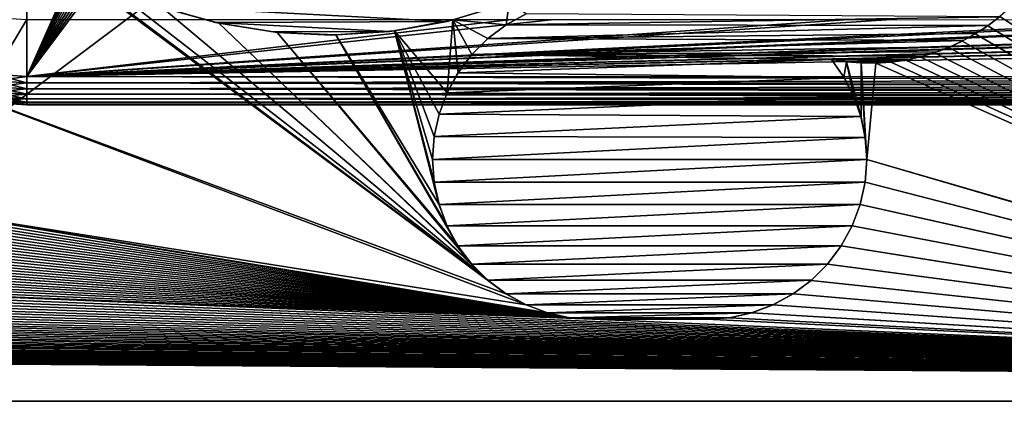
# Model space of a CAD drawing. Header units: metres. Extents: x -205 to 205, y -104 to 104.
# Tile 14 of 256: x -186 to -151, y -75 to -62. Entities that reach past the tile are written whole.
import ezdxf

# ---------------------------------------------------------------- set-up
doc = ezdxf.new("R2010")
doc.units = ezdxf.units.M
doc.layers.add('solid_01_2-CONSUMER_EHM_BOX_SW0001', color=7, linetype='CONTINUOUS')

msp = doc.modelspace()

# ---------------------------------------------------------------- linework, layer by layer
at = {"layer": 'solid_01_2-CONSUMER_EHM_BOX_SW0001'}
for points in [[(-200.010849, -74.958488), (-200.010773, 75.041512), (-0.010778, 75.04142)], [(-0.010849, -74.95858), (-200.010849, -74.958488), (-0.010778, 75.04142)], [(-186.781616, -63.469616, 75), (-185.602478, 63.645401, 75), (-186.76796, 63.569702, 75)], [(-186.781616, -63.469616, 75), (-185.61615, -63.545567, 75), (-185.602478, 63.645401, 75)], [(-174.012405, -37.447227, 75), (-185.602478, 63.645401, 75), (-185.61615, -63.545567, 75)], [(-173.957687, -38.221977, 75), (-174.012405, -37.447227, 75), (-185.61615, -63.545567, 75)], [(-173.792084, -38.989101, 75), (-173.957687, -38.221977, 75), (-185.61615, -63.545567, 75)], [(-173.517731, -39.727657, 75), (-173.792084, -38.989101, 75), (-185.61615, -63.545567, 75)], [(-173.141312, -40.4184, 75), (-173.517731, -39.727657, 75), (-185.61615, -63.545567, 75)], [(-172.67038, -41.048183, 75), (-173.141312, -40.4184, 75), (-185.61615, -63.545567, 75)], [(-172.11377, -41.604958, 75), (-172.67038, -41.048183, 75), (-185.61615, -63.545567, 75)], [(-171.484116, -42.076073, 75), (-172.11377, -41.604958, 75), (-185.61615, -63.545567, 75)], [(-170.793488, -42.452682, 75), (-171.484116, -42.076073, 75), (-185.61615, -63.545567, 75)], [(-170.055008, -42.727257, 75), (-170.793488, -42.452682, 75), (-185.61615, -63.545567, 75)], [(-170.055008, -42.727257, 75), (-185.61615, -63.545567, 75), (-76.416145, -63.561199, 75)], [(-169.287933, -42.893063, 75), (-170.055008, -42.727257, 75), (-76.416145, -63.561199, 75)], [(-168.513199, -42.948013, 75), (-169.287933, -42.893063, 75), (-76.416145, -63.561199, 75)], [(-93.513199, -42.958752, 75), (-168.513199, -42.948013, 75), (-76.416145, -63.561199, 75)], [(-168.801697, -71.183342, 1.5), (-186.289154, -58.156033, 1.5), (-190.891403, -62.958492, 1.5)], [(-169.443832, -70.703148, 1.5), (-184.59285, -59.350952, 1.5), (-186.289154, -58.156033, 1.5)], [(-168.801697, -71.183342, 1.5), (-169.443832, -70.703148, 1.5), (-186.289154, -58.156033, 1.5)], [(-169.443832, -70.703148, 1.5), (-182.782181, -60.34108, 1.5), (-184.59285, -59.350952, 1.5)], [(-169.443832, -70.703148, 1.5), (-180.868942, -61.118534, 1.5), (-182.782181, -60.34108, 1.5)], [(-168.869492, -61.017601, 1.571667), (-180.948502, -61.091297, 1.571667), (-170.869873, -61.611431, 1.571667)], [(-178.994141, -61.647701, 1.571667), (-180.948502, -61.091297, 1.571667), (-180.868942, -61.118534, 1.5)], [(-170.869873, -61.611431, 1.571667), (-180.948502, -61.091297, 1.571667), (-178.994141, -61.647701, 1.571667)], [(-169.443832, -70.703148, 1.5), (-178.880844, -61.671978, 1.5), (-180.868942, -61.118534, 1.5)], [(-178.994141, -61.647701, 1.571667), (-180.868942, -61.118534, 1.5), (-178.880844, -61.671978, 1.5)], [(-168.869492, -61.017601, 1.571667), (-170.869873, -61.611431, 1.571667), (-170.671875, -61.562756, 1.5)], [(-168.794357, -61.728939, 1.5), (-168.695221, -60.954197, 1.5), (-170.671875, -61.562756, 1.5)], [(-168.869492, -61.017601, 1.571667), (-170.671875, -61.562756, 1.5), (-168.695221, -60.954197, 1.5)], [(-168.794357, -61.728939, 1.5), (-168.090149, -61.345467, 1.5), (-168.695221, -60.954197, 1.5)], [(-151.08345, -61.097073, 1.5), (-151.473633, -61.444881, 1.5), (-134.133301, -72.629715, 1.5)], [(-186.781616, -63.469616, 69), (-186.562378, -61.48114, 69), (-185.61586, -61.545567, 69)], [(-168.798569, -61.731342, 1.571667), (-168.093582, -61.346779, 1.571667), (-168.794357, -61.728939, 1.5)], [(-151.484283, -61.453671, 1.571667), (-168.093582, -61.346779, 1.571667), (-168.798569, -61.731342, 1.571667)], [(-151.484283, -61.453671, 1.571667), (-168.798569, -61.731342, 1.571667), (-151.883652, -61.759411, 1.571667)], [(-168.093582, -61.346779, 1.571667), (-168.090149, -61.345467, 1.5), (-168.794357, -61.728939, 1.5)], [(-151.473633, -61.444881, 1.5), (-151.889023, -61.763065, 1.5), (-134.03363, -72.695152, 1.5)], [(-151.883652, -61.759411, 1.571667), (-151.889023, -61.763065, 1.5), (-151.473633, -61.444881, 1.5)], [(-151.484283, -61.453671, 1.571667), (-151.883652, -61.759411, 1.571667), (-151.473633, -61.444881, 1.5)], [(-151.473633, -61.444881, 1.5), (-134.03363, -72.695152, 1.5), (-134.133301, -72.629715, 1.5)], [(-185.61615, -63.545567, 69), (-186.781616, -63.469616, 69), (-185.61586, -61.545567, 69)], [(-185.61615, -63.545567, 69), (-185.61586, -61.545567, 69), (-168.61586, -61.548, 69)], [(-185.61615, -63.545567, 69), (-168.61586, -61.548, 69), (-167.11586, -61.548214, 69)], [(-185.61615, -63.545567, 69), (-167.11586, -61.548214, 69), (-156.765854, -61.549698, 69)], [(-185.61615, -63.545567, 69), (-156.765854, -61.549698, 69), (-155.265854, -61.549911, 69)], [(-185.61615, -63.545567, 69), (-155.265854, -61.549911, 69), (-144.515854, -61.551449, 69)], [(-185.61615, -63.545567, 69), (-144.515854, -61.551449, 69), (-143.015854, -61.551666, 69)], [(-185.61615, -63.545567, 69), (-143.015854, -61.551666, 69), (-138.215866, -61.552353, 69)], [(-137.015854, -61.552525, 69), (-185.61615, -63.545567, 69), (-138.215866, -61.552353, 69)], [(-137.015854, -61.552525, 69), (-125.015862, -61.554241, 69), (-185.61615, -63.545567, 69)], [(-125.015862, -61.554241, 69), (-123.815857, -61.554413, 69), (-185.61615, -63.545567, 69)], [(-123.815857, -61.554413, 69), (-119.015862, -61.555099, 69), (-185.61615, -63.545567, 69)], [(-119.015862, -61.555099, 69), (-117.515862, -61.555317, 69), (-185.61615, -63.545567, 69)], [(-117.515862, -61.555317, 69), (-106.765862, -61.556854, 69), (-185.61615, -63.545567, 69)], [(-106.765862, -61.556854, 69), (-105.265862, -61.557068, 69), (-185.61615, -63.545567, 69)], [(-105.265862, -61.557068, 69), (-94.915863, -61.558552, 69), (-185.61615, -63.545567, 69)], [(-94.915863, -61.558552, 69), (-93.415863, -61.558765, 69), (-185.61615, -63.545567, 69)], [(-93.415863, -61.558765, 69), (-76.415863, -61.561199, 69), (-185.61615, -63.545567, 69)], [(-76.415863, -61.561199, 69), (-76.416145, -63.561199, 69), (-185.61615, -63.545567, 69)], [(-170.869873, -61.611431, 1.571667), (-178.994141, -61.647701, 1.571667), (-172.894958, -61.967617, 1.571667)], [(-176.978867, -61.982342, 1.571667), (-178.994141, -61.647701, 1.571667), (-178.880844, -61.671978, 1.5)], [(-172.894958, -61.967617, 1.571667), (-178.994141, -61.647701, 1.571667), (-176.978867, -61.982342, 1.571667)], [(-170.011673, -70.134315, 1.5), (-176.834229, -61.998692, 1.5), (-178.880844, -61.671978, 1.5)], [(-176.978867, -61.982342, 1.571667), (-178.880844, -61.671978, 1.5), (-176.834229, -61.998692, 1.5)], [(-169.443832, -70.703148, 1.5), (-170.011673, -70.134315, 1.5), (-178.880844, -61.671978, 1.5)], [(-170.869873, -61.611431, 1.571667), (-172.894958, -61.967617, 1.571667), (-172.713135, -61.944656, 1.5)], [(-170.870834, -64.122566, 1.5), (-170.671875, -61.562756, 1.5), (-172.713135, -61.944656, 1.5)], [(-170.869873, -61.611431, 1.571667), (-172.713135, -61.944656, 1.5), (-170.671875, -61.562756, 1.5)], [(-170.870834, -64.122566, 1.5), (-170.485687, -63.417652, 1.5), (-170.671875, -61.562756, 1.5)], [(-169.436661, -62.207676, 1.5), (-168.794357, -61.728939, 1.5), (-170.671875, -61.562756, 1.5)], [(-170.005493, -62.77552, 1.5), (-169.436661, -62.207676, 1.5), (-170.671875, -61.562756, 1.5)], [(-170.485687, -63.417652, 1.5), (-170.005493, -62.77552, 1.5), (-170.671875, -61.562756, 1.5)], [(-169.440369, -62.210991, 1.571667), (-168.798569, -61.731342, 1.571667), (-169.436661, -62.207676, 1.5)], [(-151.883652, -61.759411, 1.571667), (-168.798569, -61.731342, 1.571667), (-169.440369, -62.210991, 1.571667)], [(-151.883652, -61.759411, 1.571667), (-169.440369, -62.210991, 1.571667), (-152.307327, -62.038788, 1.571667)], [(-168.798569, -61.731342, 1.571667), (-168.794357, -61.728939, 1.5), (-169.436661, -62.207676, 1.5)], [(-151.889023, -61.763065, 1.5), (-152.329163, -62.051888, 1.5), (-133.932434, -72.758553, 1.5)], [(-152.307327, -62.038788, 1.571667), (-152.329163, -62.051888, 1.5), (-151.889023, -61.763065, 1.5)], [(-151.883652, -61.759411, 1.571667), (-152.307327, -62.038788, 1.571667), (-151.889023, -61.763065, 1.5)], [(-151.889023, -61.763065, 1.5), (-133.932434, -72.758553, 1.5), (-134.03363, -72.695152, 1.5)], [(-172.894958, -61.967617, 1.571667), (-176.978867, -61.982342, 1.571667), (-174.934998, -62.090843, 1.571667)], [(-174.934998, -62.090843, 1.571667), (-176.978867, -61.982342, 1.571667), (-176.834229, -61.998692, 1.5)], [(-170.490402, -69.492012, 1.5), (-174.771896, -62.08918, 1.5), (-176.834229, -61.998692, 1.5)], [(-174.934998, -62.090843, 1.571667), (-176.834229, -61.998692, 1.5), (-174.771896, -62.08918, 1.5)], [(-170.011673, -70.134315, 1.5), (-170.490402, -69.492012, 1.5), (-176.834229, -61.998692, 1.5)], [(-172.894958, -61.967617, 1.571667), (-174.934998, -62.090843, 1.571667), (-174.771896, -62.08918, 1.5)], [(-171.153885, -68.035484, 1.5), (-172.713135, -61.944656, 1.5), (-174.771896, -62.08918, 1.5)], [(-172.894958, -61.967617, 1.571667), (-174.771896, -62.08918, 1.5), (-172.713135, -61.944656, 1.5)], [(-170.873886, -68.787811, 1.5), (-171.153885, -68.035484, 1.5), (-174.771896, -62.08918, 1.5)], [(-170.490402, -69.492012, 1.5), (-170.873886, -68.787811, 1.5), (-174.771896, -62.08918, 1.5)], [(-171.152451, -64.876686, 1.5), (-170.870834, -64.122566, 1.5), (-172.713135, -61.944656, 1.5)], [(-171.322601, -65.656219, 1.5), (-171.152451, -64.876686, 1.5), (-172.713135, -61.944656, 1.5)], [(-171.380295, -66.458496, 1.5), (-171.322601, -65.656219, 1.5), (-172.713135, -61.944656, 1.5)], [(-171.322998, -67.258179, 1.5), (-171.380295, -66.458496, 1.5), (-172.713135, -61.944656, 1.5)], [(-171.153885, -68.035484, 1.5), (-171.322998, -67.258179, 1.5), (-172.713135, -61.944656, 1.5)], [(-152.307327, -62.038788, 1.571667), (-169.440369, -62.210991, 1.571667), (-152.750641, -62.288044, 1.571667)], [(-152.329163, -62.051888, 1.5), (-152.786987, -62.306347, 1.5), (-133.829819, -72.81974, 1.5)], [(-152.750641, -62.288044, 1.571667), (-152.786987, -62.306347, 1.5), (-152.329163, -62.051888, 1.5)], [(-152.307327, -62.038788, 1.571667), (-152.750641, -62.288044, 1.571667), (-152.329163, -62.051888, 1.5)], [(-152.329163, -62.051888, 1.5), (-133.829819, -72.81974, 1.5), (-133.932434, -72.758553, 1.5)], [(-170.006378, -62.776718, 1.571667), (-169.440369, -62.210991, 1.571667), (-170.005493, -62.77552, 1.5)], [(-152.750641, -62.288044, 1.571667), (-169.440369, -62.210991, 1.571667), (-170.006378, -62.776718, 1.571667)], [(-152.750641, -62.288044, 1.571667), (-170.006378, -62.776718, 1.571667), (-153.208878, -62.503429, 1.571667)], [(-153.208878, -62.503429, 1.571667), (-170.006378, -62.776718, 1.571667), (-153.683044, -62.686455, 1.571667)], [(-169.440369, -62.210991, 1.571667), (-169.436661, -62.207676, 1.5), (-170.005493, -62.77552, 1.5)], [(-153.262924, -62.525745, 1.5), (-153.756561, -62.710781, 1.5), (-133.62088, -72.934738, 1.5)], [(-153.683044, -62.686455, 1.571667), (-153.756561, -62.710781, 1.5), (-153.262924, -62.525745, 1.5)], [(-153.208878, -62.503429, 1.571667), (-153.683044, -62.686455, 1.571667), (-153.262924, -62.525745, 1.5)], [(-152.786987, -62.306347, 1.5), (-153.262924, -62.525745, 1.5), (-133.725937, -72.878525, 1.5)], [(-153.208878, -62.503429, 1.571667), (-153.262924, -62.525745, 1.5), (-152.786987, -62.306347, 1.5)], [(-153.262924, -62.525745, 1.5), (-133.62088, -72.934738, 1.5), (-133.725937, -72.878525, 1.5)], [(-152.750641, -62.288044, 1.571667), (-153.208878, -62.503429, 1.571667), (-152.786987, -62.306347, 1.5)], [(-152.786987, -62.306347, 1.5), (-133.725937, -72.878525, 1.5), (-133.829819, -72.81974, 1.5)], [(-170.486618, -63.418636, 1.571667), (-170.006378, -62.776718, 1.571667), (-170.485687, -63.417652, 1.5)], [(-157.374313, -62.946171, 1.571667), (-170.006378, -62.776718, 1.571667), (-170.486618, -63.418636, 1.571667)], [(-170.006378, -62.776718, 1.571667), (-170.005493, -62.77552, 1.5), (-170.485687, -63.417652, 1.5)], [(-153.683044, -62.686455, 1.571667), (-170.006378, -62.776718, 1.571667), (-154.174896, -62.838284, 1.571667)], [(-154.174896, -62.838284, 1.571667), (-170.006378, -62.776718, 1.571667), (-157.374313, -62.946171, 1.571667)], [(-154.174896, -62.838284, 1.571667), (-157.374313, -62.946171, 1.571667), (-154.680878, -62.954643, 1.571667)], [(-154.259628, -62.858536, 1.5), (-154.772507, -62.968422, 1.5), (-133.514114, -72.98877, 1.5)], [(-154.680878, -62.954643, 1.571667), (-154.772507, -62.968422, 1.5), (-154.259628, -62.858536, 1.5)], [(-154.174896, -62.838284, 1.571667), (-154.680878, -62.954643, 1.571667), (-154.259628, -62.858536, 1.5)], [(-153.756561, -62.710781, 1.5), (-154.259628, -62.858536, 1.5), (-133.62088, -72.934738, 1.5)], [(-154.174896, -62.838284, 1.571667), (-154.259628, -62.858536, 1.5), (-153.756561, -62.710781, 1.5)], [(-154.259628, -62.858536, 1.5), (-133.514114, -72.98877, 1.5), (-133.62088, -72.934738, 1.5)], [(-153.683044, -62.686455, 1.571667), (-154.174896, -62.838284, 1.571667), (-153.756561, -62.710781, 1.5)], [(-168.096786, -71.568497, 1.5), (-190.891403, -62.958492, 1.5), (-190.891403, -67.958488, 1.5)], [(-168.096786, -71.568497, 1.5), (-168.801697, -71.183342, 1.5), (-190.891403, -62.958492, 1.5)], [(-157.374313, -62.946171, 1.571667), (-170.486618, -63.418636, 1.571667), (-156.934372, -63.58392, 1.571667)], [(-156.855255, -63.027603, 1.5), (-157.374313, -62.946171, 1.5), (-156.938828, -63.572937, 1.5)], [(-156.934372, -63.58392, 1.571667), (-156.938828, -63.572937, 1.5), (-157.374313, -62.946171, 1.5)], [(-157.374313, -62.946171, 1.571667), (-157.374313, -62.946171, 1.5), (-156.855255, -63.027603, 1.5)], [(-157.374313, -62.946171, 1.571667), (-156.934372, -63.58392, 1.571667), (-157.374313, -62.946171, 1.5)], [(-156.812454, -63.02491, 1.571667), (-157.374313, -62.946171, 1.571667), (-156.855255, -63.027603, 1.5)], [(-154.680878, -62.954643, 1.571667), (-157.374313, -62.946171, 1.571667), (-156.812454, -63.02491, 1.571667)], [(-156.855255, -63.027603, 1.5), (-156.938828, -63.572937, 1.5), (-156.594772, -64.248299, 1.5)], [(-156.812454, -63.02491, 1.571667), (-156.855255, -63.027603, 1.5), (-156.336182, -63.070618, 1.5)], [(-156.855255, -63.027603, 1.5), (-156.594772, -64.248299, 1.5), (-156.341736, -64.973724, 1.5)], [(-156.336182, -63.070618, 1.5), (-156.855255, -63.027603, 1.5), (-156.341736, -64.973724, 1.5)], [(-154.680878, -62.954643, 1.571667), (-156.812454, -63.02491, 1.571667), (-155.197449, -63.031277, 1.571667)], [(-156.262344, -63.065342, 1.571667), (-156.812454, -63.02491, 1.571667), (-156.336182, -63.070618, 1.5)], [(-155.197449, -63.031277, 1.571667), (-156.812454, -63.02491, 1.571667), (-156.262344, -63.065342, 1.571667)], [(-156.336182, -63.070618, 1.5), (-156.341736, -64.973724, 1.5), (-156.19075, -65.709969, 1.5)], [(-156.262344, -63.065342, 1.571667), (-156.336182, -63.070618, 1.5), (-155.817078, -63.075222, 1.5)], [(-156.336182, -63.070618, 1.5), (-156.19075, -65.709969, 1.5), (-156.141403, -66.458504, 1.5)], [(-155.817078, -63.075222, 1.5), (-156.336182, -63.070618, 1.5), (-156.141403, -66.458504, 1.5)], [(-155.197449, -63.031277, 1.571667), (-156.262344, -63.065342, 1.571667), (-155.724014, -63.067463, 1.571667)], [(-155.724014, -63.067463, 1.571667), (-156.262344, -63.065342, 1.571667), (-155.817078, -63.075222, 1.5)], [(-155.817078, -63.075222, 1.5), (-156.141403, -66.458504, 1.5), (-133.294373, -73.091408, 1.5)], [(-155.2948, -63.041027, 1.5), (-155.817078, -63.075222, 1.5), (-133.405197, -73.041031, 1.5)], [(-155.724014, -63.067463, 1.571667), (-155.817078, -63.075222, 1.5), (-155.2948, -63.041027, 1.5)], [(-155.817078, -63.075222, 1.5), (-133.294373, -73.091408, 1.5), (-133.405197, -73.041031, 1.5)], [(-155.197449, -63.031277, 1.571667), (-155.724014, -63.067463, 1.571667), (-155.2948, -63.041027, 1.5)], [(-154.772507, -62.968422, 1.5), (-155.2948, -63.041027, 1.5), (-133.405197, -73.041031, 1.5)], [(-155.197449, -63.031277, 1.571667), (-155.2948, -63.041027, 1.5), (-154.772507, -62.968422, 1.5)], [(-154.680878, -62.954643, 1.571667), (-155.197449, -63.031277, 1.571667), (-154.772507, -62.968422, 1.5)], [(-154.772507, -62.968422, 1.5), (-133.405197, -73.041031, 1.5), (-133.514114, -72.98877, 1.5)], [(-185.61618, -63.766994, 74.975174), (-185.61615, -63.545567, 75), (-186.781616, -63.469616, 75)], [(-185.61618, -63.766994, 74.975174), (-186.781616, -63.469616, 75), (-186.727692, -63.6996, 74.975174)], [(-186.727814, -63.700684, 69.02507), (-186.781616, -63.469616, 69), (-185.61615, -63.545567, 69)], [(-186.727814, -63.700684, 69.02507), (-185.61615, -63.545567, 69), (-185.61618, -63.768085, 69.02507)], [(-185.61618, -63.766994, 74.975174), (-76.416145, -63.561199, 75), (-185.61615, -63.545567, 75)], [(-185.61618, -63.768085, 69.02507), (-185.61615, -63.545567, 69), (-76.416176, -63.783718, 69.02507)], [(-76.416176, -63.782627, 74.975174), (-76.416145, -63.561199, 75), (-185.61618, -63.766994, 74.975174)], [(-76.416176, -63.783718, 69.02507), (-185.61615, -63.545567, 69), (-76.416145, -63.561199, 69)], [(-170.871841, -64.124184, 1.571667), (-170.486618, -63.418636, 1.571667), (-170.870834, -64.122566, 1.5)], [(-156.934372, -63.58392, 1.571667), (-170.486618, -63.418636, 1.571667), (-170.871841, -64.124184, 1.571667)], [(-156.934372, -63.58392, 1.571667), (-170.871841, -64.124184, 1.571667), (-156.591827, -64.251991, 1.571667)], [(-170.486618, -63.418636, 1.571667), (-170.485687, -63.417652, 1.5), (-170.870834, -64.122566, 1.5)], [(-156.934372, -63.58392, 1.571667), (-156.594772, -64.248299, 1.5), (-156.938828, -63.572937, 1.5)], [(-156.934372, -63.58392, 1.571667), (-156.591827, -64.251991, 1.571667), (-156.594772, -64.248299, 1.5)], [(-186.776245, -64.099075, 69.218445), (-186.753357, -63.910706, 69.099129), (-185.616211, -63.979652, 69.099129)], [(-186.753235, -63.909698, 74.90136), (-186.776138, -64.098198, 74.782249), (-185.616241, -64.168526, 74.782249)], [(-186.753357, -63.910706, 69.099129), (-186.727814, -63.700684, 69.02507), (-185.61618, -63.768085, 69.02507)], [(-186.753357, -63.910706, 69.099129), (-185.61618, -63.768085, 69.02507), (-185.616211, -63.979652, 69.099129)], [(-186.727692, -63.6996, 74.975174), (-186.753235, -63.909698, 74.90136), (-185.616211, -63.978642, 74.90136)], [(-185.616211, -63.978642, 74.90136), (-186.753235, -63.909698, 74.90136), (-185.616241, -64.168526, 74.782249)], [(-185.61618, -63.766994, 74.975174), (-186.727692, -63.6996, 74.975174), (-185.616211, -63.978642, 74.90136)], [(-76.416176, -63.782627, 74.975174), (-185.61618, -63.766994, 74.975174), (-185.616211, -63.978642, 74.90136)], [(-185.616211, -63.979652, 69.099129), (-185.61618, -63.768085, 69.02507), (-76.416206, -63.995285, 69.099129)], [(-76.416206, -63.994274, 74.90136), (-76.416176, -63.782627, 74.975174), (-185.616211, -63.978642, 74.90136)], [(-185.61618, -63.768085, 69.02507), (-76.416176, -63.783718, 69.02507), (-76.416206, -63.995285, 69.099129)], [(-186.809738, -64.374557, 69.566925), (-186.795364, -64.256325, 69.377037), (-185.616257, -64.32782, 69.377037)], [(-186.795288, -64.25563, 74.62384), (-186.809677, -64.374077, 74.43409), (-185.616272, -64.446434, 74.43409)], [(-186.795364, -64.256325, 69.377037), (-186.776245, -64.099075, 69.218445), (-185.616241, -64.169403, 69.218445)], [(-186.795364, -64.256325, 69.377037), (-185.616241, -64.169403, 69.218445), (-185.616257, -64.32782, 69.377037)], [(-186.776138, -64.098198, 74.782249), (-186.795288, -64.25563, 74.62384), (-185.616257, -64.327118, 74.62384)], [(-185.616257, -64.327118, 74.62384), (-186.795288, -64.25563, 74.62384), (-185.616272, -64.446434, 74.43409)], [(-186.776245, -64.099075, 69.218445), (-185.616211, -63.979652, 69.099129), (-185.616241, -64.169403, 69.218445)], [(-185.616241, -64.168526, 74.782249), (-186.776138, -64.098198, 74.782249), (-185.616257, -64.327118, 74.62384)], [(-76.416237, -64.184166, 74.782249), (-185.616241, -64.168526, 74.782249), (-185.616257, -64.327118, 74.62384)], [(-185.616257, -64.32782, 69.377037), (-185.616241, -64.169403, 69.218445), (-76.41626, -64.343452, 69.377037)], [(-76.41626, -64.342751, 74.62384), (-76.416237, -64.184166, 74.782249), (-185.616257, -64.327118, 74.62384)], [(-76.416206, -63.994274, 74.90136), (-185.616211, -63.978642, 74.90136), (-185.616241, -64.168526, 74.782249)], [(-185.616241, -64.169403, 69.218445), (-185.616211, -63.979652, 69.099129), (-76.416237, -64.185043, 69.218445)], [(-76.416237, -64.184166, 74.782249), (-76.416206, -63.994274, 74.90136), (-185.616241, -64.168526, 74.782249)], [(-185.616241, -64.169403, 69.218445), (-76.416237, -64.185043, 69.218445), (-76.41626, -64.343452, 69.377037)], [(-185.616211, -63.979652, 69.099129), (-76.416206, -63.995285, 69.099129), (-76.416237, -64.185043, 69.218445)], [(-171.151962, -64.875328, 1.571667), (-170.870834, -64.122566, 1.5), (-171.152451, -64.876686, 1.5)], [(-171.151962, -64.875328, 1.571667), (-170.871841, -64.124184, 1.571667), (-170.870834, -64.122566, 1.5)], [(-156.591827, -64.251991, 1.571667), (-170.871841, -64.124184, 1.571667), (-171.151962, -64.875328, 1.571667)], [(-156.591827, -64.251991, 1.571667), (-171.151962, -64.875328, 1.571667), (-156.346771, -64.950104, 1.571667)], [(-156.346771, -64.950104, 1.571667), (-156.341736, -64.973724, 1.5), (-156.594772, -64.248299, 1.5)], [(-156.591827, -64.251991, 1.571667), (-156.346771, -64.950104, 1.571667), (-156.594772, -64.248299, 1.5)], [(-186.818619, -64.447594, 74.222519), (-186.921539, -64.459831, 74), (-185.616287, -64.545563, 74)], [(-186.818649, -64.447838, 69.778572), (-185.616287, -64.520744, 69.778572), (-186.921539, -64.459831, 70)], [(-185.616287, -64.545563, 70), (-185.616287, -64.545563, 74), (-186.921539, -64.459831, 74)], [(-186.921539, -64.459831, 70), (-185.616287, -64.545563, 70), (-186.921539, -64.459831, 74)], [(-185.616287, -64.520744, 69.778572), (-185.616287, -64.545563, 70), (-186.921539, -64.459831, 70)], [(-186.818649, -64.447838, 69.778572), (-186.809738, -64.374557, 69.566925), (-185.616272, -64.446922, 69.566925)], [(-186.818649, -64.447838, 69.778572), (-185.616272, -64.446922, 69.566925), (-185.616287, -64.520744, 69.778572)], [(-186.809677, -64.374077, 74.43409), (-186.818619, -64.447594, 74.222519), (-185.616287, -64.520493, 74.222519)], [(-185.616287, -64.520493, 74.222519), (-186.818619, -64.447594, 74.222519), (-185.616287, -64.545563, 74)], [(-186.809738, -64.374557, 69.566925), (-185.616257, -64.32782, 69.377037), (-185.616272, -64.446922, 69.566925)], [(-185.616272, -64.446434, 74.43409), (-186.809677, -64.374077, 74.43409), (-185.616287, -64.520493, 74.222519)], [(-76.416275, -64.462074, 74.43409), (-185.616272, -64.446434, 74.43409), (-185.616287, -64.520493, 74.222519)], [(-185.616287, -64.520744, 69.778572), (-185.616272, -64.446922, 69.566925), (-76.416283, -64.536377, 69.778572)], [(-76.416283, -64.536125, 74.222519), (-76.416275, -64.462074, 74.43409), (-185.616287, -64.520493, 74.222519)], [(-76.416283, -64.536125, 74.222519), (-185.616287, -64.520493, 74.222519), (-185.616287, -64.545563, 74)], [(-185.616287, -64.520744, 69.778572), (-76.41629, -64.561195, 70), (-185.616287, -64.545563, 70)], [(-185.616287, -64.520744, 69.778572), (-76.416283, -64.536377, 69.778572), (-76.41629, -64.561195, 70)], [(-76.416283, -64.536125, 74.222519), (-185.616287, -64.545563, 74), (-76.41629, -64.561195, 74)], [(-76.41629, -64.561195, 70), (-185.616287, -64.545563, 74), (-185.616287, -64.545563, 70)], [(-76.41629, -64.561195, 70), (-76.41629, -64.561195, 74), (-185.616287, -64.545563, 74)], [(-76.41626, -64.342751, 74.62384), (-185.616257, -64.327118, 74.62384), (-185.616272, -64.446434, 74.43409)], [(-185.616272, -64.446922, 69.566925), (-185.616257, -64.32782, 69.377037), (-76.416275, -64.462555, 69.566925)], [(-76.416275, -64.462074, 74.43409), (-76.41626, -64.342751, 74.62384), (-185.616272, -64.446434, 74.43409)], [(-185.616272, -64.446922, 69.566925), (-76.416275, -64.462555, 69.566925), (-76.416283, -64.536377, 69.778572)], [(-185.616257, -64.32782, 69.377037), (-76.41626, -64.343452, 69.377037), (-76.416275, -64.462555, 69.566925)], [(-171.151962, -64.875328, 1.571667), (-171.152451, -64.876686, 1.5), (-171.322601, -65.656219, 1.5)], [(-171.322449, -65.656944, 1.571667), (-171.151962, -64.875328, 1.571667), (-171.322601, -65.656219, 1.5)], [(-156.346771, -64.950104, 1.571667), (-171.151962, -64.875328, 1.571667), (-171.322449, -65.656944, 1.571667)], [(-156.346771, -64.950104, 1.571667), (-171.322449, -65.656944, 1.571667), (-156.196594, -65.685707, 1.571667)], [(-156.346771, -64.950104, 1.571667), (-156.196594, -65.685707, 1.571667), (-156.341736, -64.973724, 1.5)], [(-156.196594, -65.685707, 1.571667), (-156.19075, -65.709969, 1.5), (-156.341736, -64.973724, 1.5)], [(-171.322449, -65.656944, 1.571667), (-171.322601, -65.656219, 1.5), (-171.380295, -66.458496, 1.5)], [(-171.380295, -66.458496, 1.571667), (-171.322449, -65.656944, 1.571667), (-171.380295, -66.458496, 1.5)], [(-156.196594, -65.685707, 1.571667), (-171.322449, -65.656944, 1.571667), (-171.380295, -66.458496, 1.571667)], [(-156.196594, -65.685707, 1.571667), (-171.380295, -66.458496, 1.571667), (-156.141403, -66.458504, 1.571667)], [(-156.196594, -65.685707, 1.571667), (-156.141403, -66.458504, 1.571667), (-156.19075, -65.709969, 1.5)], [(-156.141403, -66.458504, 1.571667), (-156.141403, -66.458504, 1.5), (-156.19075, -65.709969, 1.5)], [(-171.380295, -66.458496, 1.571667), (-171.380295, -66.458496, 1.5), (-171.322998, -67.258179, 1.5)], [(-171.322479, -67.259758, 1.571667), (-171.380295, -66.458496, 1.571667), (-171.322998, -67.258179, 1.5)], [(-156.141403, -66.458504, 1.571667), (-171.380295, -66.458496, 1.571667), (-171.322479, -67.259758, 1.571667)], [(-156.141403, -66.458504, 1.571667), (-171.322479, -67.259758, 1.571667), (-156.199234, -67.260063, 1.571667)], [(-156.199234, -67.260063, 1.571667), (-156.199081, -67.260788, 1.5), (-156.141403, -66.458504, 1.5)], [(-156.141403, -66.458504, 1.571667), (-156.199234, -67.260063, 1.571667), (-156.141403, -66.458504, 1.5)], [(-156.141403, -66.458504, 1.5), (-156.199081, -67.260788, 1.5), (-132.603455, -73.346924, 1.5)], [(-156.141403, -66.458504, 1.5), (-133.1819, -73.139771, 1.5), (-133.294373, -73.091408, 1.5)], [(-156.141403, -66.458504, 1.5), (-133.068008, -73.185989, 1.5), (-133.1819, -73.139771, 1.5)], [(-156.141403, -66.458504, 1.5), (-132.952972, -73.229935, 1.5), (-133.068008, -73.185989, 1.5)], [(-156.141403, -66.458504, 1.5), (-132.837036, -73.271492, 1.5), (-132.952972, -73.229935, 1.5)], [(-156.141403, -66.458504, 1.5), (-132.720444, -73.310532, 1.5), (-132.837036, -73.271492, 1.5)], [(-156.141403, -66.458504, 1.5), (-132.603455, -73.346924, 1.5), (-132.720444, -73.310532, 1.5)], [(-171.322479, -67.259758, 1.571667), (-171.322998, -67.258179, 1.5), (-171.153885, -68.035484, 1.5)], [(-171.152237, -68.040779, 1.571667), (-171.322479, -67.259758, 1.571667), (-171.153885, -68.035484, 1.5)], [(-156.199234, -67.260063, 1.571667), (-171.322479, -67.259758, 1.571667), (-171.152237, -68.040779, 1.571667)], [(-156.199234, -67.260063, 1.571667), (-171.152237, -68.040779, 1.571667), (-156.36972, -68.041672, 1.571667)], [(-156.199234, -67.260063, 1.571667), (-156.36972, -68.041672, 1.571667), (-156.199081, -67.260788, 1.5)], [(-156.36972, -68.041672, 1.571667), (-156.369232, -68.040321, 1.5), (-156.199081, -67.260788, 1.5)], [(-156.199081, -67.260788, 1.5), (-156.369232, -68.040321, 1.5), (-132.369263, -73.411263, 1.5)], [(-156.199081, -67.260788, 1.5), (-132.486298, -73.380547, 1.5), (-132.603455, -73.346924, 1.5)], [(-156.199081, -67.260788, 1.5), (-132.369263, -73.411263, 1.5), (-132.486298, -73.380547, 1.5)], [(-166.563126, -72.020256, 1.5), (-190.891403, -67.958488, 1.5), (-190.893112, -68.086807, 1.5)], [(-167.342667, -71.850113, 1.5), (-168.096786, -71.568497, 1.5), (-190.891403, -67.958488, 1.5)], [(-166.563126, -72.020256, 1.5), (-167.342667, -71.850113, 1.5), (-190.891403, -67.958488, 1.5)], [(-171.152237, -68.040779, 1.571667), (-171.153885, -68.035484, 1.5), (-170.873886, -68.787811, 1.5)], [(-170.872574, -68.791237, 1.571667), (-171.152237, -68.040779, 1.571667), (-170.873886, -68.787811, 1.5)], [(-156.36972, -68.041672, 1.571667), (-171.152237, -68.040779, 1.571667), (-170.872574, -68.791237, 1.571667)], [(-156.36972, -68.041672, 1.571667), (-170.872574, -68.791237, 1.571667), (-156.649857, -68.792824, 1.571667)], [(-156.369232, -68.040321, 1.5), (-156.650848, -68.794441, 1.5), (-132.251785, -73.439232, 1.5)], [(-156.36972, -68.041672, 1.571667), (-156.650848, -68.794441, 1.5), (-156.369232, -68.040321, 1.5)], [(-156.36972, -68.041672, 1.571667), (-156.649857, -68.792824, 1.571667), (-156.650848, -68.794441, 1.5)], [(-156.369232, -68.040321, 1.5), (-132.251785, -73.439232, 1.5), (-132.369263, -73.411263, 1.5)], [(-166.563126, -72.020256, 1.5), (-190.904892, -68.341652, 1.5), (-190.914963, -68.46817, 1.5)], [(-166.563126, -72.020256, 1.5), (-190.897614, -68.214531, 1.5), (-190.904892, -68.341652, 1.5)], [(-166.563126, -72.020256, 1.5), (-190.893112, -68.086807, 1.5), (-190.897614, -68.214531, 1.5)], [(-166.563126, -72.020256, 1.5), (-190.943466, -68.719421, 1.5), (-190.961899, -68.844147, 1.5)], [(-166.563126, -72.020256, 1.5), (-190.927826, -68.594101, 1.5), (-190.943466, -68.719421, 1.5)], [(-166.563126, -72.020256, 1.5), (-190.914963, -68.46817, 1.5), (-190.927826, -68.594101, 1.5)], [(-166.563126, -72.020256, 1.5), (-191.007126, -69.091805, 1.5), (-191.033936, -69.214806, 1.5)], [(-166.563126, -72.020256, 1.5), (-190.983124, -68.968277, 1.5), (-191.007126, -69.091805, 1.5)], [(-166.563126, -72.020256, 1.5), (-190.961899, -68.844147, 1.5), (-190.983124, -68.968277, 1.5)], [(-170.872574, -68.791237, 1.571667), (-170.873886, -68.787811, 1.5), (-170.490402, -69.492012, 1.5)], [(-170.488007, -69.496223, 1.571667), (-170.872574, -68.791237, 1.571667), (-170.490402, -69.492012, 1.5)], [(-156.649857, -68.792824, 1.571667), (-170.872574, -68.791237, 1.571667), (-170.488007, -69.496223, 1.571667)], [(-156.649857, -68.792824, 1.571667), (-170.488007, -69.496223, 1.571667), (-157.035065, -69.498375, 1.571667)], [(-132.133286, -73.464653, 1.5), (-156.650848, -68.794441, 1.5), (-157.036011, -69.499359, 1.5)], [(-157.035065, -69.498375, 1.571667), (-157.036011, -69.499359, 1.5), (-156.650848, -68.794441, 1.5)], [(-156.649857, -68.792824, 1.571667), (-157.035065, -69.498375, 1.571667), (-156.650848, -68.794441, 1.5)], [(-156.650848, -68.794441, 1.5), (-132.133286, -73.464653, 1.5), (-132.251785, -73.439232, 1.5)], [(-166.563126, -72.020256, 1.5), (-191.096054, -69.459793, 1.5), (-191.131332, -69.581573, 1.5)], [(-166.563126, -72.020256, 1.5), (-191.063583, -69.337494, 1.5), (-191.096054, -69.459793, 1.5)], [(-166.563126, -72.020256, 1.5), (-191.033936, -69.214806, 1.5), (-191.063583, -69.337494, 1.5)], [(-166.563126, -72.020256, 1.5), (-191.169388, -69.70269, 1.5), (-191.21019, -69.823029, 1.5)], [(-166.563126, -72.020256, 1.5), (-191.131332, -69.581573, 1.5), (-191.169388, -69.70269, 1.5)], [(-170.488007, -69.496223, 1.571667), (-170.490402, -69.492012, 1.5), (-170.011673, -70.134315, 1.5)], [(-170.008362, -70.138023, 1.571667), (-170.488007, -69.496223, 1.571667), (-170.011673, -70.134315, 1.5)], [(-157.035065, -69.498375, 1.571667), (-170.488007, -69.496223, 1.571667), (-170.008362, -70.138023, 1.571667)], [(-157.035065, -69.498375, 1.571667), (-170.008362, -70.138023, 1.571667), (-157.515305, -70.140289, 1.571667)], [(-157.036011, -69.499359, 1.5), (-157.516205, -70.141487, 1.5), (-131.893906, -73.507843, 1.5)], [(-157.515305, -70.140289, 1.571667), (-157.516205, -70.141487, 1.5), (-157.036011, -69.499359, 1.5)], [(-157.035065, -69.498375, 1.571667), (-157.515305, -70.140289, 1.571667), (-157.036011, -69.499359, 1.5)], [(-157.036011, -69.499359, 1.5), (-131.893906, -73.507843, 1.5), (-132.013931, -73.487526, 1.5)], [(-157.036011, -69.499359, 1.5), (-132.013931, -73.487526, 1.5), (-132.133286, -73.464653, 1.5)], [(-166.563126, -72.020256, 1.5), (-191.299942, -70.060822, 1.5), (-191.348846, -70.178017, 1.5)], [(-166.563126, -72.020256, 1.5), (-191.253723, -69.942451, 1.5), (-191.299942, -70.060822, 1.5)], [(-166.563126, -72.020256, 1.5), (-191.21019, -69.823029, 1.5), (-191.253723, -69.942451, 1.5)], [(-170.008362, -70.138023, 1.571667), (-170.011673, -70.134315, 1.5), (-169.443832, -70.703148, 1.5)], [(-169.442627, -70.704041, 1.571667), (-170.008362, -70.138023, 1.571667), (-169.443832, -70.703148, 1.5)], [(-157.515305, -70.140289, 1.571667), (-170.008362, -70.138023, 1.571667), (-169.442627, -70.704041, 1.571667)], [(-157.515305, -70.140289, 1.571667), (-169.442627, -70.704041, 1.571667), (-158.081329, -70.706017, 1.571667)], [(-157.516205, -70.141487, 1.5), (-158.085037, -70.709328, 1.5), (-131.773361, -73.525597, 1.5)], [(-158.081329, -70.706017, 1.571667), (-158.085037, -70.709328, 1.5), (-157.516205, -70.141487, 1.5)], [(-157.515305, -70.140289, 1.571667), (-158.081329, -70.706017, 1.571667), (-157.516205, -70.141487, 1.5)], [(-157.516205, -70.141487, 1.5), (-131.773361, -73.525597, 1.5), (-131.893906, -73.507843, 1.5)], [(-165.760849, -72.07795, 1.5), (-191.454575, -70.408875, 1.5), (-191.511429, -70.523079, 1.5)], [(-165.760849, -72.07795, 1.5), (-191.400391, -70.293907, 1.5), (-191.454575, -70.408875, 1.5)], [(-166.563126, -72.020256, 1.5), (-191.348846, -70.178017, 1.5), (-191.400391, -70.293907, 1.5)], [(-165.760849, -72.07795, 1.5), (-166.563126, -72.020256, 1.5), (-191.400391, -70.293907, 1.5)], [(-165.760849, -72.07795, 1.5), (-191.633209, -70.748711, 1.5), (-191.698181, -70.859886, 1.5)], [(-165.760849, -72.07795, 1.5), (-191.570969, -70.636398, 1.5), (-191.633209, -70.748711, 1.5)], [(-165.760849, -72.07795, 1.5), (-191.511429, -70.523079, 1.5), (-191.570969, -70.636398, 1.5)], [(-169.442627, -70.704041, 1.571667), (-169.443832, -70.703148, 1.5), (-168.801697, -71.183342, 1.5)], [(-168.800705, -71.18428, 1.571667), (-169.442627, -70.704041, 1.571667), (-168.801697, -71.183342, 1.5)], [(-158.081329, -70.706017, 1.571667), (-169.442627, -70.704041, 1.571667), (-168.800705, -71.18428, 1.571667)], [(-158.081329, -70.706017, 1.571667), (-168.800705, -71.18428, 1.571667), (-158.723129, -71.185661, 1.571667)], [(-158.085037, -70.709328, 1.5), (-158.727341, -71.188065, 1.5), (-131.652466, -73.540771, 1.5)], [(-158.723129, -71.185661, 1.571667), (-158.727341, -71.188065, 1.5), (-158.085037, -70.709328, 1.5)], [(-158.081329, -70.706017, 1.571667), (-158.723129, -71.185661, 1.571667), (-158.085037, -70.709328, 1.5)], [(-158.085037, -70.709328, 1.5), (-131.652466, -73.540771, 1.5), (-131.773361, -73.525597, 1.5)], [(-131.289444, -73.570808, 1.5), (-191.909653, -71.185341, 1.5), (-191.985748, -71.290726, 1.5)], [(-131.289444, -73.570808, 1.5), (-191.83638, -71.078323, 1.5), (-191.909653, -71.185341, 1.5)], [(-165.760849, -72.07795, 1.5), (-191.765884, -70.969795, 1.5), (-191.83638, -71.078323, 1.5)], [(-191.83638, -71.078323, 1.5), (-131.289444, -73.570808, 1.5), (-165.760849, -72.07795, 1.5)], [(-165.760849, -72.07795, 1.5), (-191.698181, -70.859886, 1.5), (-191.765884, -70.969795, 1.5)], [(-168.800705, -71.18428, 1.571667), (-168.801697, -71.183342, 1.5), (-168.096786, -71.568497, 1.5)], [(-168.095169, -71.569496, 1.571667), (-168.800705, -71.18428, 1.571667), (-168.096786, -71.568497, 1.5)], [(-158.723129, -71.185661, 1.571667), (-168.800705, -71.18428, 1.571667), (-168.095169, -71.569496, 1.571667)], [(-158.723129, -71.185661, 1.571667), (-168.095169, -71.569496, 1.571667), (-159.428116, -71.570229, 1.571667)], [(-158.727341, -71.188065, 1.5), (-159.431534, -71.571541, 1.5), (-131.531418, -73.553375, 1.5)], [(-159.428116, -71.570229, 1.571667), (-159.431534, -71.571541, 1.5), (-158.727341, -71.188065, 1.5)], [(-158.723129, -71.185661, 1.571667), (-159.428116, -71.570229, 1.571667), (-158.727341, -71.188065, 1.5)], [(-158.727341, -71.188065, 1.5), (-131.531418, -73.553375, 1.5), (-131.652466, -73.540771, 1.5)], [(-131.168884, -73.57563, 1.5), (-192.146423, -71.497589, 1.5), (-192.230988, -71.599472, 1.5)], [(-131.168884, -73.57563, 1.5), (-192.064667, -71.394615, 1.5), (-192.146423, -71.497589, 1.5)], [(-131.168884, -73.57563, 1.5), (-191.985748, -71.290726, 1.5), (-192.064667, -71.394615, 1.5)], [(-191.985748, -71.290726, 1.5), (-131.168884, -73.57563, 1.5), (-131.289444, -73.570808, 1.5)], [(-131.168884, -73.57563, 1.5), (-192.408432, -71.799095, 1.5), (-192.501282, -71.896393, 1.5)], [(-131.168884, -73.57563, 1.5), (-192.318329, -71.70005, 1.5), (-192.408432, -71.799095, 1.5)], [(-131.168884, -73.57563, 1.5), (-192.230988, -71.599472, 1.5), (-192.318329, -71.70005, 1.5)], [(-167.344009, -71.849625, 1.571667), (-168.096786, -71.568497, 1.5), (-167.342667, -71.850113, 1.5)], [(-167.344009, -71.849625, 1.571667), (-168.095169, -71.569496, 1.571667), (-168.096786, -71.568497, 1.5)], [(-159.428116, -71.570229, 1.571667), (-168.095169, -71.569496, 1.571667), (-167.344009, -71.849625, 1.571667)], [(-159.428116, -71.570229, 1.571667), (-167.344009, -71.849625, 1.571667), (-160.178558, -71.849899, 1.571667)], [(-167.344009, -71.849625, 1.571667), (-167.342667, -71.850113, 1.5), (-166.563126, -72.020256, 1.5)], [(-166.562408, -72.020111, 1.571667), (-167.344009, -71.849625, 1.571667), (-166.563126, -72.020256, 1.5)], [(-160.178558, -71.849899, 1.571667), (-167.344009, -71.849625, 1.571667), (-166.562408, -72.020111, 1.571667)], [(-160.178558, -71.849899, 1.571667), (-166.562408, -72.020111, 1.571667), (-160.959595, -72.020142, 1.571667)], [(-160.183868, -71.85154, 1.5), (-160.961166, -72.020653, 1.5), (-131.289444, -73.570808, 1.5)], [(-160.959595, -72.020142, 1.571667), (-160.961166, -72.020653, 1.5), (-160.183868, -71.85154, 1.5)], [(-160.178558, -71.849899, 1.571667), (-160.959595, -72.020142, 1.571667), (-160.183868, -71.85154, 1.5)], [(-159.431534, -71.571541, 1.5), (-160.183868, -71.85154, 1.5), (-131.410355, -73.563393, 1.5)], [(-160.178558, -71.849899, 1.571667), (-160.183868, -71.85154, 1.5), (-159.431534, -71.571541, 1.5)], [(-160.183868, -71.85154, 1.5), (-131.289444, -73.570808, 1.5), (-131.410355, -73.563393, 1.5)], [(-159.428116, -71.570229, 1.571667), (-160.178558, -71.849899, 1.571667), (-159.431534, -71.571541, 1.5)], [(-159.431534, -71.571541, 1.5), (-131.410355, -73.563393, 1.5), (-131.531418, -73.553375, 1.5)], [(-131.168884, -73.57563, 1.5), (-192.781357, -72.162773, 1.5), (-192.869598, -72.238777, 1.5)], [(-131.168884, -73.57563, 1.5), (-192.695053, -72.084854, 1.5), (-192.781357, -72.162773, 1.5)], [(-131.168884, -73.57563, 1.5), (-192.596817, -71.991714, 1.5), (-192.695053, -72.084854, 1.5)], [(-131.168884, -73.57563, 1.5), (-192.501282, -71.896393, 1.5), (-192.596817, -71.991714, 1.5)], [(-166.562408, -72.020111, 1.571667), (-166.563126, -72.020256, 1.5), (-165.760849, -72.07795, 1.5)], [(-165.760849, -72.07795, 1.571667), (-166.562408, -72.020111, 1.571667), (-165.760849, -72.07795, 1.5)], [(-160.959595, -72.020142, 1.571667), (-166.562408, -72.020111, 1.571667), (-165.760849, -72.07795, 1.571667)], [(-160.959595, -72.020142, 1.571667), (-165.760849, -72.07795, 1.571667), (-161.760849, -72.07795, 1.571667)], [(-161.760849, -72.07795, 1.5), (-165.760849, -72.07795, 1.5), (-131.289444, -73.570808, 1.5)], [(-165.760849, -72.07795, 1.571667), (-165.760849, -72.07795, 1.5), (-161.760849, -72.07795, 1.5)], [(-161.760849, -72.07795, 1.571667), (-165.760849, -72.07795, 1.571667), (-161.760849, -72.07795, 1.5)], [(-160.959595, -72.020142, 1.571667), (-161.760849, -72.07795, 1.571667), (-160.961166, -72.020653, 1.5)], [(-160.961166, -72.020653, 1.5), (-161.760849, -72.07795, 1.5), (-131.289444, -73.570808, 1.5)], [(-161.760849, -72.07795, 1.571667), (-161.760849, -72.07795, 1.5), (-160.961166, -72.020653, 1.5)], [(-131.048828, -73.577835, 1.5), (-193.245453, -72.530067, 1.5), (-193.34465, -72.599358, 1.5)], [(-131.168884, -73.57563, 1.5), (-193.148178, -72.459167, 1.5), (-193.245453, -72.530067, 1.5)], [(-193.245453, -72.530067, 1.5), (-131.048828, -73.577835, 1.5), (-131.168884, -73.57563, 1.5)], [(-131.168884, -73.57563, 1.5), (-193.053009, -72.386864, 1.5), (-193.148178, -72.459167, 1.5)], [(-131.168884, -73.57563, 1.5), (-192.960083, -72.313332, 1.5), (-193.053009, -72.386864, 1.5)], [(-131.168884, -73.57563, 1.5), (-192.869598, -72.238777, 1.5), (-192.960083, -72.313332, 1.5)], [(-131.048828, -73.577835, 1.5), (-193.863434, -72.915031, 1.5), (-193.970551, -72.970665, 1.5)], [(-131.048828, -73.577835, 1.5), (-193.757202, -72.856644, 1.5), (-193.863434, -72.915031, 1.5)], [(-131.048828, -73.577835, 1.5), (-193.652054, -72.795685, 1.5), (-193.757202, -72.856644, 1.5)], [(-131.048828, -73.577835, 1.5), (-193.548126, -72.732361, 1.5), (-193.652054, -72.795685, 1.5)], [(-131.048828, -73.577835, 1.5), (-193.445602, -72.666855, 1.5), (-193.548126, -72.732361, 1.5)], [(-131.048828, -73.577835, 1.5), (-193.34465, -72.599358, 1.5), (-193.445602, -72.666855, 1.5)], [(-194.647491, -73.258293, 1.5), (-194.764435, -73.298149, 1.5), (-0.010849, -74.95858, 1.5)], [(-194.531296, -73.215965, 1.5), (-194.647491, -73.258293, 1.5), (-0.010849, -74.95858, 1.5)], [(-194.416107, -73.171265, 1.5), (-194.531296, -73.215965, 1.5), (-0.010849, -74.95858, 1.5)], [(-194.302185, -73.12429, 1.5), (-194.416107, -73.171265, 1.5), (-0.010849, -74.95858, 1.5)], [(-194.189789, -73.075142, 1.5), (-194.302185, -73.12429, 1.5), (-0.010849, -74.95858, 1.5)], [(-194.079147, -73.023895, 1.5), (-194.189789, -73.075142, 1.5), (-0.010849, -74.95858, 1.5)], [(-131.048828, -73.577835, 1.5), (-193.970551, -72.970665, 1.5), (-194.079147, -73.023895, 1.5)], [(-194.079147, -73.023895, 1.5), (-0.010849, -74.95858, 1.5), (-131.048828, -73.577835, 1.5)], [(-196.548828, -73.577805, 1.5), (-200.010849, -74.958488, 1.5), (-0.010849, -74.95858, 1.5)], [(-196.428925, -73.577408, 1.5), (-196.548828, -73.577805, 1.5), (-0.010849, -74.95858, 1.5)], [(-196.308823, -73.574432, 1.5), (-196.428925, -73.577408, 1.5), (-0.010849, -74.95858, 1.5)], [(-196.188614, -73.568863, 1.5), (-196.308823, -73.574432, 1.5), (-0.010849, -74.95858, 1.5)], [(-196.068375, -73.560699, 1.5), (-196.188614, -73.568863, 1.5), (-0.010849, -74.95858, 1.5)], [(-195.948242, -73.549957, 1.5), (-196.068375, -73.560699, 1.5), (-0.010849, -74.95858, 1.5)], [(-195.828278, -73.536613, 1.5), (-195.948242, -73.549957, 1.5), (-0.010849, -74.95858, 1.5)], [(-195.708603, -73.520691, 1.5), (-195.828278, -73.536613, 1.5), (-0.010849, -74.95858, 1.5)], [(-195.589294, -73.502167, 1.5), (-195.708603, -73.520691, 1.5), (-0.010849, -74.95858, 1.5)], [(-195.470474, -73.481056, 1.5), (-195.589294, -73.502167, 1.5), (-0.010849, -74.95858, 1.5)], [(-195.352234, -73.457344, 1.5), (-195.470474, -73.481056, 1.5), (-0.010849, -74.95858, 1.5)], [(-195.234665, -73.431046, 1.5), (-195.352234, -73.457344, 1.5), (-0.010849, -74.95858, 1.5)], [(-195.117264, -73.401993, 1.5), (-195.234665, -73.431046, 1.5), (-0.010849, -74.95858, 1.5)], [(-194.999573, -73.370102, 1.5), (-195.117264, -73.401993, 1.5), (-0.010849, -74.95858, 1.5)], [(-194.881882, -73.335457, 1.5), (-194.999573, -73.370102, 1.5), (-0.010849, -74.95858, 1.5)], [(-194.764435, -73.298149, 1.5), (-194.881882, -73.335457, 1.5), (-0.010849, -74.95858, 1.5)], [(-200.010849, -74.958488, 1.5), (-200.010849, -74.958488), (-0.010849, -74.95858)], [(-0.010849, -74.95858, 1.5), (-200.010849, -74.958488, 1.5), (-0.010849, -74.95858)]]:
    msp.add_3dface(points, dxfattribs=at)

doc.saveas('drawing.dxf')
